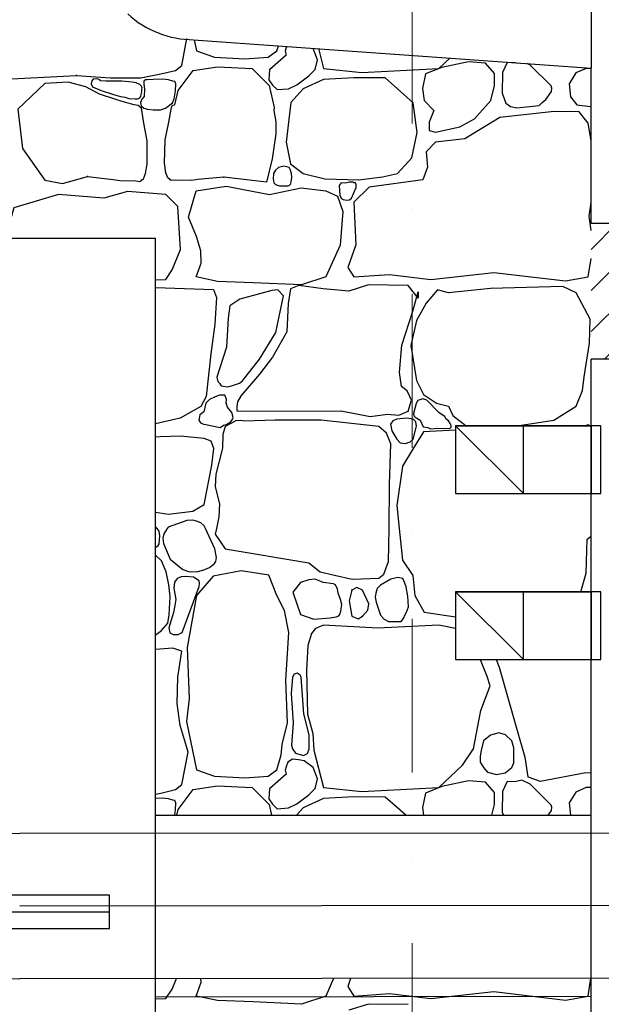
# Model space of a CAD drawing. Header units: millimetres. Extents: x 77315 to 1043159, y -108895 to -47794.
# Tile 13 of 87: x 94557 to 95758, y -102511 to -100477. Entities that reach past the tile are written whole.
import ezdxf

# ---------------------------------------------------------------- set-up
doc = ezdxf.new("R2010")
doc.units = ezdxf.units.MM
doc.header["$MEASUREMENT"] = 0
doc.linetypes.add('Dot & Dashed', pattern=[670.277762, 317.5, -176.388889, 0, -176.388874])
for name, color, linetype in [('_HATCH', 7, 'Continuous'), ('A-WIDOK', 7, 'Continuous'), ('HATCH', 7, 'Continuous'), ('Nowe_Interior - Lamp', 7, 'Continuous'), ('OSIE', 7, 'Continuous'), ('podciagi', 7, 'Continuous'), ('Structural - Bearing', 7, 'Continuous'), ('Structural - Grid', 7, 'Continuous')]:
    doc.layers.add(name, color=color, linetype=linetype)

# ---------------------------------------------------------------- blocks, each defined once
blk = doc.blocks.new('*X13')
at = {"layer": '_HATCH'}
for p, q in [((94871.8, -102479.6), (94880.4, -102458.2)), ((94921, -102494.1), (94931.3, -102465.6)), ((94931.3, -102465.6), (94931.2, -102458.1)), ((95205.3, -102457.9), (95188.9, -102494.1)), ((95240.2, -102457.8), (95234.3, -102474.7)), ((95731.3, -102494.1), (95737, -102457.4)), ((94858.7, -102499.4), (94871.8, -102479.6)), ((95234.3, -102474.7), (95247.1, -102494.1)), ((95247.1, -102494.1), (95321, -102488.7)), ((95321, -102488.7), (95406, -102499.4)), ((95406, -102499.4), (95536.5, -102484.6)), ((95536.5, -102484.6), (95684.2, -102502.3)), ((94837.3, -102499.9), (94858.7, -102499.4)), ((94965.1, -102503.5), (94921, -102494.1)), ((95039, -102506.4), (94965.1, -102503.5)), ((95138.9, -102510.6), (95039, -102506.4)), ((95188.9, -102494.1), (95138.9, -102510.6)), ((95277.6, -102510.6), (95236.4, -102523.4)), ((95359.4, -102511.8), (95277.6, -102510.6)), ((95684.2, -102502.3), (95731.3, -102494.1))]:
    blk.add_line(p, q, dxfattribs=at)
blk = doc.blocks.new('*X21')
at = {"layer": '_HATCH'}
for p, q in [((94844.8, -101533.3), (94840.3, -101528.1)), ((94846.3, -101543.3), (94844.8, -101533.3)), ((94861.6, -101528.1), (94854.3, -101539.1)), ((94960, -101570), (94940.2, -101528.1)), ((94963, -101528.1), (94960.6, -101540.1)), ((95319.6, -101562.6), (95320, -101528.1)), ((95340.7, -101528.1), (95347.4, -101593.3)), ((94845, -101559.6), (94846.3, -101543.3)), ((94854.3, -101539.1), (94852.3, -101548.2)), ((94852.3, -101548.2), (94853.9, -101559.3)), ((94960.6, -101540.1), (94980.8, -101569.8)), ((95727.2, -101620.2), (95728.8, -101550.4)), ((95728.8, -101550.4), (95737.3, -101544.2)), ((94837.3, -101567), (94837.6, -101566.9)), ((94837.6, -101566.9), (94843, -101563)), ((94843, -101563), (94845, -101559.6)), ((94853.9, -101559.3), (94867.7, -101591.3)), ((94962.9, -101588.2), (94960, -101570)), ((94980.8, -101569.8), (95154.2, -101599.3)), ((95318.8, -101596.2), (95319.6, -101562.6)), ((94837.4, -101583.5), (94837.3, -101583.4)), ((94849.3, -101594.8), (94837.4, -101583.5)), ((94859.1, -101617.5), (94849.3, -101594.8)), ((94867.7, -101591.3), (94882.4, -101604)), ((94959, -101600.3), (94961.8, -101596)), ((94961.8, -101596), (94962.9, -101588.2)), ((95308.8, -101622.4), (95318.8, -101596.2)), ((95347.4, -101593.3), (95368.9, -101625.1)), ((94882.4, -101604), (94894, -101613)), ((94894, -101613), (94905.3, -101617.2)), ((94912.3, -101617.7), (94924.4, -101616.8)), ((94924.4, -101616.8), (94937, -101613.7)), ((94937, -101613.7), (94948.9, -101608.5)), ((94948.9, -101608.5), (94959, -101600.3)), ((95014.3, -101615.6), (94956.5, -101626.4)), ((95071.2, -101624.7), (95014.3, -101615.6)), ((95154.2, -101599.3), (95177.1, -101617.5)), ((94864.7, -101644.3), (94859.1, -101617.5)), ((94881.7, -101631.6), (94876.5, -101638.8)), ((94890.5, -101628), (94881.7, -101631.6)), ((94898.4, -101627), (94890.5, -101628)), ((94916, -101628.9), (94898.4, -101627)), ((94905.3, -101617.2), (94912.3, -101617.7)), ((94927.3, -101636.3), (94916, -101628.9)), ((94956.5, -101626.4), (94922.2, -101666.8)), ((94927.8, -101641), (94927.3, -101636.3)), ((95088.2, -101666.8), (95071.2, -101624.7)), ((95154.1, -101633.9), (95136.5, -101640)), ((95167.4, -101633), (95154.1, -101633.9)), ((95170.3, -101634.3), (95167.4, -101633)), ((95183.5, -101640), (95170.3, -101634.3)), ((95177.1, -101617.5), (95206.8, -101624.4)), ((95206.8, -101624.4), (95243.5, -101632.7)), ((95243.5, -101632.7), (95298.7, -101630.9)), ((95298.7, -101630.9), (95308.8, -101622.4)), ((95323.2, -101632.9), (95302, -101645.3)), ((95337.8, -101629.6), (95323.2, -101632.9)), ((95348.1, -101631.1), (95337.8, -101629.6)), ((95352.3, -101641.2), (95348.1, -101631.1)), ((95368.9, -101625.1), (95373, -101666.8)), ((95716.3, -101658.9), (95727.2, -101620.2)), ((94867.8, -101669.6), (94864.7, -101644.3)), ((94876.5, -101638.8), (94875.4, -101651.5)), ((94875.4, -101651.5), (94879.2, -101674.9)), ((94892.5, -101743.2), (94927.1, -101648.1)), ((94927.1, -101648.1), (94927.8, -101641)), ((95136.5, -101640), (95121.2, -101659.4)), ((95205.1, -101642.5), (95183.5, -101640)), ((95209.1, -101644.5), (95205.1, -101642.5)), ((95213, -101653.6), (95209.1, -101644.5)), ((95214.5, -101661.4), (95213, -101653.6)), ((95243, -101655.7), (95237.6, -101677.5)), ((95253.1, -101650.3), (95243, -101655.7)), ((95264.8, -101655.7), (95253.1, -101650.3)), ((95278, -101683.7), (95264.8, -101655.7)), ((95295.2, -101652.4), (95292.6, -101661.4)), ((95302, -101645.3), (95295.2, -101652.4)), ((95355.3, -101648.9), (95352.3, -101641.2)), ((95358.8, -101667.8), (95355.3, -101648.9)), ((94865.2, -101706.5), (94867.8, -101669.6)), ((94879.2, -101674.9), (94877.3, -101687.3)), ((94922.2, -101666.8), (94902.8, -101774.1)), ((95103.4, -101697.8), (95088.2, -101666.8)), ((95121.2, -101659.4), (95136.5, -101705.6)), ((95219.7, -101674.9), (95214.5, -101661.4)), ((95222.3, -101685), (95219.7, -101674.9)), ((95237.6, -101677.5), (95243, -101709.3)), ((95292.6, -101661.4), (95291.3, -101670.2)), ((95291.3, -101670.2), (95292.9, -101680)), ((95359.8, -101689.9), (95358.8, -101667.8)), ((95373, -101666.8), (95392.4, -101700.7)), ((94877.3, -101687.3), (94874.7, -101701.6)), ((95112.9, -101743.2), (95103.4, -101697.8)), ((95220.1, -101699), (95222.3, -101685)), ((95264.8, -101709.3), (95276, -101696.9)), ((95276, -101696.9), (95278, -101683.7)), ((95292.9, -101680), (95302, -101707.3)), ((95356, -101700.9), (95359.8, -101689.9)), ((94862.6, -101723.9), (94865.2, -101706.5)), ((94874.7, -101701.6), (94864.5, -101733)), ((95136.5, -101705.6), (95164.5, -101715.1)), ((95164.5, -101715.1), (95198.4, -101713)), ((95198.4, -101713), (95210.3, -101710.9)), ((95210.3, -101710.9), (95216.1, -101708.7)), ((95216.1, -101708.7), (95217.8, -101705.6)), ((95217.8, -101705.6), (95220.1, -101699)), ((95243, -101709.3), (95256, -101714.8)), ((95256, -101714.8), (95264.8, -101709.3)), ((95302, -101707.3), (95309.7, -101715.6)), ((95309.7, -101715.6), (95318.4, -101720.3)), ((95344.5, -101720.1), (95347.3, -101716.8)), ((95347.3, -101716.8), (95350.3, -101712.8)), ((95350.3, -101712.8), (95352.3, -101707.3)), ((95352.3, -101707.3), (95356, -101700.9)), ((95392.4, -101700.7), (95457.3, -101710.7)), ((94849.3, -101739), (94862.6, -101723.9)), ((94864.5, -101733), (94866.8, -101743.6)), ((95167.8, -101734.9), (95159.2, -101744.8)), ((95184.3, -101727.5), (95167.8, -101734.9)), ((95296.6, -101733.7), (95184.3, -101727.5)), ((95422.4, -101727.5), (95296.6, -101733.7)), ((95318.4, -101720.3), (95330.8, -101720.4)), ((95330.8, -101720.4), (95344.5, -101720.1)), ((95456.8, -101734.9), (95422.4, -101727.5)), ((95457.3, -101735.3), (95456.8, -101734.9)), ((94837.3, -101747.2), (94838.3, -101746.8)), ((94838.3, -101746.8), (94849.3, -101739)), ((94866.8, -101743.6), (94873.9, -101747.4)), ((94873.9, -101747.4), (94884.2, -101746.9)), ((94884.2, -101746.9), (94892.5, -101743.2)), ((95106.7, -101841.8), (95112.9, -101743.2)), ((95159.2, -101744.8), (95152.1, -101769.6)), ((94873.3, -101775), (94837.3, -101778.1)), ((94891.5, -101781.8), (94873.3, -101775)), ((94902.8, -101774.1), (94906.9, -101879.4)), ((95152.1, -101769.6), (95149.3, -101821.6)), ((94883, -101835.3), (94891.5, -101781.8)), ((95508.4, -101799.7), (95507.9, -101798.9)), ((95522.8, -101833.6), (95508.4, -101799.7)), ((95541.1, -101798.9), (95547.4, -101814.6)), ((95547.4, -101814.6), (95583.1, -101940.9)), ((94882.1, -101889.5), (94883, -101835.3)), ((95120.4, -101835.3), (95117.3, -101868.8)), ((95123.5, -101829.4), (95120.4, -101835.3)), ((95130.1, -101827), (95123.5, -101829.4)), ((95136.4, -101831.2), (95130.1, -101827)), ((95138.1, -101835.3), (95136.4, -101831.2)), ((95143.4, -101910.9), (95138.1, -101835.3)), ((95149.3, -101821.6), (95151.3, -101912)), ((95528.6, -101853.4), (95522.8, -101833.6)), ((95110, -101929.3), (95106.7, -101841.8)), ((95509.6, -101904.2), (95528.6, -101853.4)), ((94906.9, -101879.4), (94901.2, -101926.9)), ((95117.3, -101868.8), (95121.9, -101929.7)), ((94888.5, -101934.8), (94882.1, -101889.5)), ((95154.7, -101954.4), (95143.4, -101910.9)), ((95151.3, -101912), (95162.5, -101951.6)), ((95493.9, -101983.4), (95509.6, -101904.2)), ((94895.5, -101960.1), (94888.5, -101934.8)), ((94901.2, -101926.9), (94922.2, -102026.8)), ((95098.9, -101974.3), (95110, -101929.3)), ((95121.9, -101929.7), (95118.3, -101975.7)), ((95583.1, -101940.9), (95600.4, -102000.3)), ((94904.4, -101990.1), (94895.5, -101960.1)), ((95154.5, -101983.4), (95154.7, -101954.4)), ((95162.5, -101951.6), (95164.5, -101985.9)), ((95529.4, -101955.1), (95514.8, -101967)), ((95546.4, -101950.2), (95529.4, -101955.1)), ((95560.2, -101954.4), (95546.4, -101950.2)), ((95573.5, -101967), (95560.2, -101954.4)), ((95096.8, -101995.8), (95098.9, -101974.3)), ((95118.3, -101975.7), (95120.4, -101983.4)), ((95514.8, -101967), (95510.1, -101986.5)), ((95577.3, -101981.3), (95573.5, -101967)), ((95577.8, -101997), (95577.3, -101981.3)), ((94891.5, -102057.3), (94904.4, -101990.1)), ((95088.2, -102026.8), (95096.8, -101995.8)), ((95120.4, -101983.4), (95126.5, -101992)), ((95126.5, -101992), (95143.1, -101997.1)), ((95143.1, -101997.1), (95151.6, -101992.7)), ((95151.6, -101992.7), (95154.5, -101983.4)), ((95164.5, -101985.9), (95184.3, -102063.1)), ((95471.6, -102016.9), (95493.9, -101983.4)), ((95508.2, -101998.6), (95508, -102011)), ((95510.1, -101986.5), (95508.2, -101998.6)), ((95577.9, -102012), (95577.8, -101997)), ((95600.4, -102000.3), (95606.2, -102041.2)), ((95107.3, -102020.2), (95105, -102027.2)), ((95110.3, -102011.2), (95107.3, -102020.2)), ((95120.4, -102004.6), (95110.3, -102011.2)), ((95132.7, -102006.1), (95120.4, -102004.6)), ((95144.4, -102008), (95132.7, -102006.1)), ((95162.8, -102021.8), (95144.4, -102008)), ((95171.7, -102045.1), (95162.8, -102021.8)), ((95422.4, -102063.1), (95471.6, -102016.9)), ((95508, -102011), (95514.8, -102022.2)), ((95514.8, -102022.2), (95523.5, -102031.6)), ((95559.8, -102032.8), (95573.5, -102022.2)), ((95573.5, -102022.2), (95577.9, -102012)), ((94922.2, -102026.8), (94959.4, -102039.6)), ((94959.4, -102039.6), (95022.1, -102043.3)), ((95022.1, -102043.3), (95070, -102039.6)), ((95070, -102039.6), (95088.2, -102026.8)), ((95107.3, -102035.5), (95072.7, -102066.2)), ((95105, -102027.2), (95107.3, -102035.5)), ((95523.5, -102031.6), (95542.1, -102036.2)), ((95542.1, -102036.2), (95559.8, -102032.8)), ((95606.2, -102041.2), (95632.2, -102049.9)), ((95632.2, -102049.9), (95726.3, -102032.5)), ((95726.3, -102032.5), (95737.3, -102032.9)), ((94878.8, -102067.3), (94891.5, -102057.3)), ((94915.2, -102067.6), (94965.1, -102059.8)), ((94965.1, -102059.8), (95037, -102063.1)), ((95037, -102063.1), (95071.9, -102098.1)), ((95167, -102065.3), (95171.7, -102045.1)), ((95184.3, -102063.1), (95263.2, -102071.3)), ((95263.2, -102071.3), (95422.4, -102063.1)), ((95429.1, -102061), (95394.9, -102074.7)), ((95484, -102049.5), (95429.1, -102061)), ((95519.1, -102052.4), (95484, -102049.5)), ((95537.7, -102073.8), (95519.1, -102052.4)), ((95563.7, -102051.1), (95554.4, -102071.8)), ((95579.9, -102051.7), (95563.7, -102051.1)), ((95594.3, -102048), (95579.9, -102051.7)), ((95611.6, -102056.5), (95594.3, -102048)), ((95654.5, -102099.4), (95611.6, -102056.5)), ((95727.2, -102063.5), (95705.7, -102072.6)), ((95737.3, -102063.1), (95727.2, -102063.5)), ((94837.3, -102076.8), (94848.5, -102074.6)), ((94848.5, -102074.6), (94878.8, -102067.3)), ((94883.7, -102108.8), (94915.2, -102067.6)), ((95072.7, -102066.2), (95071.7, -102086.5)), ((95129.3, -102097.1), (95153.7, -102078.3)), ((95153.7, -102078.3), (95167, -102065.3)), ((95247.1, -102082.5), (95184.3, -102085.8)), ((95311.5, -102082.9), (95247.1, -102082.5)), ((95337.1, -102105.2), (95311.5, -102082.9)), ((95394.9, -102074.7), (95388.6, -102104.5)), ((95537.3, -102098.6), (95537.7, -102073.8)), ((95554.4, -102071.8), (95553.8, -102114.3)), ((95705.7, -102072.6), (95691.9, -102094.9)), ((94852, -102085.2), (94837.3, -102085.9)), ((94864.2, -102086.4), (94852, -102085.2)), ((94873.3, -102089.7), (94864.2, -102086.4)), ((94877.3, -102090.2), (94873.3, -102089.7)), ((94879.3, -102094.7), (94877.3, -102090.2)), ((94878.7, -102109.7), (94879.3, -102094.7)), ((95071.7, -102086.5), (95078.8, -102097.5)), ((95071.9, -102098.1), (95077.2, -102120.6)), ((95078.8, -102097.5), (95088.8, -102107)), ((95111.7, -102105.2), (95129.3, -102097.1)), ((95184.3, -102085.8), (95142.2, -102105.2)), ((95388.6, -102104.5), (95390.8, -102120.6)), ((95532.1, -102120.6), (95537.3, -102098.6)), ((95656.1, -102103.8), (95654.5, -102099.4)), ((95655.1, -102110.8), (95656.1, -102103.8)), ((95691.9, -102094.9), (95694.4, -102120.6)), ((94876.9, -102120.6), (94878.7, -102109.7)), ((94881.2, -102120.6), (94883.7, -102108.8)), ((95088.8, -102107), (95111.7, -102105.2)), ((95142.2, -102105.2), (95128.6, -102120.6)), ((95354.2, -102120.6), (95337.1, -102105.2)), ((95553.8, -102114.3), (95556.1, -102120.6)), ((95648.2, -102120.6), (95650.3, -102117.8)), ((95650.3, -102117.8), (95655.1, -102110.8))]:
    blk.add_line(p, q, dxfattribs=at)
for p in [(95243, -101655.7), (95264.8, -101709.3)]:
    blk.add_point(p, dxfattribs=at)
blk = doc.blocks.new('*X23')
at = {"layer": '_HATCH'}
for p, q in [((94482.4, -100261.9), (94496.1, -100273.6)), ((94483, -100269.4), (94482.4, -100269.3)), ((94498, -100366.5), (94483, -100269.4)), ((94496.1, -100273.6), (94518.8, -100278.3)), ((94541.8, -100299.2), (94522.4, -100382.1)), ((94547.6, -100298.8), (94541.8, -100299.2)), ((94490.1, -100569.2), (94498, -100366.5)), ((94522.4, -100382.1), (94515.9, -100517.7)), ((94515.9, -100517.7), (94525.9, -100599.4)), ((94891.5, -100571.7), (94902.2, -100515.5)), ((94917.4, -100518.2), (94922.2, -100541.1)), ((95088.2, -100541.1), (95091.1, -100530.6)), ((95107.3, -100534.5), (95105, -100541.6)), ((95108.2, -100531.9), (95107.3, -100534.5)), ((95162.8, -100536.2), (95162.2, -100535.7)), ((95171.7, -100559.5), (95162.8, -100536.2)), ((95173.9, -100536.6), (95184.3, -100577.4)), ((94922.2, -100541.1), (94959.4, -100553.9)), ((94959.4, -100553.9), (95022.1, -100557.6)), ((95022.1, -100557.6), (95070, -100553.9)), ((95070, -100553.9), (95088.2, -100541.1)), ((95107.3, -100549.8), (95072.7, -100580.5)), ((95105, -100541.6), (95107.3, -100549.8)), ((95422.4, -100577.4), (95445.2, -100556)), ((94482.4, -100568.8), (94490.1, -100569.2)), ((94482.4, -100578.6), (94504.1, -100569.6)), ((94482.4, -100578.6), (94482.4, -100578.6)), ((94504.1, -100569.6), (94528.2, -100581.6)), ((94878.8, -100581.7), (94891.5, -100571.7)), ((94915.2, -100582), (94965.1, -100574.1)), ((94965.1, -100574.1), (95037, -100577.4)), ((95037, -100577.4), (95071.9, -100612.5)), ((95167, -100579.6), (95171.7, -100559.5)), ((95184.3, -100577.4), (95263.2, -100585.7)), ((95263.2, -100585.7), (95422.4, -100577.4)), ((95429.1, -100575.4), (95394.9, -100589)), ((95484, -100563.8), (95429.1, -100575.4)), ((95519.1, -100566.7), (95484, -100563.8)), ((95537.7, -100588.2), (95519.1, -100566.7)), ((95563.7, -100565.4), (95554.4, -100586.1)), ((95579.9, -100566), (95563.7, -100565.4)), ((95580.9, -100565.8), (95579.9, -100566)), ((95611.6, -100570.8), (95604.8, -100567.5)), ((95654.5, -100613.8), (95611.6, -100570.8)), ((95727.2, -100577.8), (95705.7, -100586.9)), ((95737.3, -100577.4), (95727.2, -100577.8)), ((94525.9, -100599.4), (94673.7, -100592)), ((94528.2, -100581.6), (94536, -100606.3)), ((94673.7, -100592), (94744, -100597.2)), ((94708.3, -100599.5), (94705.4, -100602.8)), ((94714.3, -100598.9), (94708.3, -100599.5)), ((94718.6, -100599.8), (94714.3, -100598.9)), ((94744, -100597.2), (94806.8, -100597.2)), ((94806.8, -100597.2), (94848.5, -100588.9)), ((94852, -100599.6), (94833.4, -100600.5)), ((94848.5, -100588.9), (94878.8, -100581.7)), ((94864.2, -100600.8), (94852, -100599.6)), ((94883.7, -100623.1), (94915.2, -100582)), ((95072.7, -100580.5), (95071.7, -100600.9)), ((95129.3, -100611.4), (95153.7, -100592.6)), ((95153.7, -100592.6), (95167, -100579.6)), ((95247.1, -100596.8), (95184.3, -100600.1)), ((95311.5, -100597.2), (95247.1, -100596.8)), ((95337.1, -100619.5), (95311.5, -100597.2)), ((95394.9, -100589), (95388.6, -100618.9)), ((95537.3, -100612.9), (95537.7, -100588.2)), ((95554.4, -100586.1), (95553.8, -100628.6)), ((95705.7, -100586.9), (95691.9, -100609.3)), ((94517.3, -100618.9), (94482.4, -100623.1)), ((94536, -100606.3), (94517.3, -100618.9)), ((94608.2, -100608.6), (94552.7, -100661.4)), ((94656.8, -100605.9), (94608.2, -100608.6)), ((94693.1, -100615.7), (94656.8, -100605.9)), ((94721.7, -100630.4), (94693.1, -100615.7)), ((94705.4, -100602.8), (94704.3, -100609.4)), ((94704.3, -100609.4), (94707.1, -100615.7)), ((94707.1, -100615.7), (94725.1, -100623.2)), ((94721.9, -100601.3), (94718.6, -100599.8)), ((94723.6, -100603.2), (94721.9, -100601.3)), ((94734.4, -100604.1), (94723.6, -100603.2)), ((94767.6, -100604), (94734.4, -100604.1)), ((94788.8, -100606), (94767.6, -100604)), ((94797.2, -100607.3), (94788.8, -100606)), ((94804.9, -100611), (94797.2, -100607.3)), ((94807.9, -100613.7), (94804.9, -100611)), ((94809.8, -100617.4), (94807.9, -100613.7)), ((94809.3, -100621.7), (94809.8, -100617.4)), ((94813.3, -100604), (94812.9, -100610.3)), ((94812.9, -100610.3), (94814.8, -100620.4)), ((94816.4, -100601), (94813.3, -100604)), ((94820.1, -100601.4), (94816.4, -100601)), ((94833.4, -100600.5), (94820.1, -100601.4)), ((94873.3, -100604), (94864.2, -100600.8)), ((94877.3, -100604.5), (94873.3, -100604)), ((94879.3, -100609), (94877.3, -100604.5)), ((94878.7, -100624), (94879.3, -100609)), ((95071.7, -100600.9), (95078.8, -100611.9)), ((95071.9, -100612.5), (95082.6, -100658.1)), ((95078.8, -100611.9), (95088.8, -100621.3)), ((95088.8, -100621.3), (95111.7, -100619.5)), ((95111.7, -100619.5), (95129.3, -100611.4)), ((95142.2, -100619.5), (95117.1, -100648)), ((95184.3, -100600.1), (95142.2, -100619.5)), ((95369.3, -100648.4), (95337.1, -100619.5)), ((95388.6, -100618.9), (95392, -100643.9)), ((95530.1, -100643.6), (95537.3, -100612.9)), ((95656.1, -100618.1), (95654.5, -100613.8)), ((95655.1, -100625.2), (95656.1, -100618.1)), ((95691.9, -100609.3), (95694.6, -100636.1)), ((94533.4, -100637.9), (94482.4, -100629.4)), ((94524, -100853.9), (94533.4, -100637.9)), ((94755, -100641.8), (94721.7, -100630.4)), ((94725.1, -100623.2), (94750.1, -100631.3)), ((94750.1, -100631.3), (94765.2, -100635.4)), ((94765.2, -100635.4), (94774.7, -100637)), ((94774.7, -100637), (94782.4, -100639.5)), ((94782.4, -100639.5), (94794.9, -100640.6)), ((94794.9, -100640.6), (94800.6, -100640.2)), ((94800.6, -100640.2), (94804.9, -100638.1)), ((94804.9, -100638.1), (94807, -100635.4)), ((94807, -100635.4), (94807.8, -100631.7)), ((94807.8, -100631.7), (94808.9, -100626)), ((94808.9, -100626), (94809.3, -100621.7)), ((94813.8, -100635.3), (94809, -100641)), ((94814.8, -100620.4), (94813.8, -100635.3)), ((94876, -100640.6), (94878.7, -100624)), ((94877.4, -100652.9), (94883.7, -100623.1)), ((95553.8, -100628.6), (95561.3, -100649.5)), ((95643.4, -100641.4), (95650.3, -100632.1)), ((95650.3, -100632.1), (95655.1, -100625.2)), ((95694.6, -100636.1), (95707.8, -100653)), ((94773.3, -100647.4), (94755, -100641.8)), ((94793.1, -100652.7), (94773.3, -100647.4)), ((94801.6, -100654.3), (94793.1, -100652.7)), ((94808.2, -100659.7), (94801.6, -100654.3)), ((94809, -100641), (94806.3, -100647.7)), ((94806.3, -100647.7), (94807.7, -100654.8)), ((94807.7, -100654.8), (94813.3, -100659.7)), ((94813.3, -100690.4), (94808.2, -100659.7)), ((94813.3, -100659.7), (94820.7, -100661.9)), ((94847.8, -100662.8), (94858, -100659.7)), ((94858, -100659.7), (94872, -100648.9)), ((94864.6, -100688.7), (94870.6, -100658.1)), ((94870.6, -100658.1), (94872.4, -100653.4)), ((94872, -100648.9), (94876, -100640.6)), ((94872.4, -100653.4), (94877.4, -100652.9)), ((95082.6, -100658.1), (95081.8, -100664.4)), ((95117.1, -100648), (95107.1, -100730.2)), ((95377.9, -100709.9), (95369.3, -100648.4)), ((95392, -100643.9), (95412.6, -100664.1)), ((95496, -100681.5), (95530.1, -100643.6)), ((95561.3, -100649.5), (95570.9, -100656.4)), ((95570.9, -100656.4), (95583.9, -100658.8)), ((95583.9, -100658.8), (95630.2, -100654.3)), ((95630.2, -100654.3), (95636.5, -100647.3)), ((95636.4, -100647.6), (95643.4, -100641.4)), ((95707.8, -100653), (95736.2, -100655.9)), ((95736.2, -100655.9), (95737.3, -100655.5)), ((94552.7, -100661.4), (94562.5, -100743.2)), ((94820.7, -100661.9), (94832.4, -100663.1)), ((94832.4, -100663.1), (94847.8, -100662.8)), ((95081.8, -100664.4), (95085.8, -100687.9)), ((95412.6, -100664.1), (95402.3, -100688.5)), ((95548.4, -100679), (95476.2, -100722.7)), ((95660.7, -100666.6), (95548.4, -100679)), ((95712.3, -100667.4), (95660.7, -100666.6)), ((95731.3, -100690.4), (95712.3, -100667.4)), ((94820, -100727.2), (94813.3, -100690.4)), ((94857, -100725.3), (94864.6, -100688.7)), ((95085.8, -100687.9), (95086.1, -100712.6)), ((95402.3, -100688.5), (95402.7, -100705.8)), ((95415.9, -100709.5), (95466.3, -100698.4)), ((95466.3, -100698.4), (95496, -100681.5)), ((95737.3, -100726.8), (95731.3, -100690.4)), ((95086.1, -100712.6), (95078.5, -100764.2)), ((95366.8, -100762.4), (95377.9, -100709.9)), ((95402.7, -100705.8), (95415.9, -100709.5)), ((94820, -100775.3), (94820, -100727.2)), ((94855.7, -100773.4), (94857, -100725.3)), ((95107.1, -100730.2), (95115.8, -100774.3)), ((95415.9, -100729.8), (95396.5, -100749.6)), ((95476.2, -100722.7), (95415.9, -100729.8)), ((94562.5, -100743.2), (94608.2, -100808.6)), ((95396.5, -100749.6), (95399.4, -100781.8)), ((94816.5, -100794.8), (94820, -100775.3)), ((94858.6, -100792.9), (94855.7, -100773.4)), ((95078.5, -100764.2), (95066.5, -100812.4)), ((95091.4, -100782), (95084.9, -100788)), ((95102.5, -100779.5), (95091.4, -100782)), ((95113.6, -100782.1), (95102.5, -100779.5)), ((95115.8, -100788), (95113.6, -100782.1)), ((95115.8, -100774.3), (95142.2, -100794.6)), ((95337.1, -100794.6), (95366.8, -100762.4)), ((95399.4, -100781.8), (95389.9, -100807.8)), ((94645.2, -100815.6), (94696.7, -100800.9)), ((94696.7, -100800.9), (94749.9, -100806.8)), ((94812.4, -100805.3), (94816.5, -100794.8)), ((94862.4, -100803.5), (94858.6, -100792.9)), ((94978.2, -100802.3), (94924.8, -100806.8)), ((95066.5, -100812.4), (94978.2, -100802.3)), ((95081, -100794.8), (95080.2, -100805.4)), ((95084.9, -100788), (95081, -100794.8)), ((95118.4, -100794.3), (95115.8, -100788)), ((95118.7, -100803.2), (95118.4, -100794.3)), ((95142.2, -100794.6), (95187.2, -100805.3)), ((95257, -100807.4), (95306.1, -100801.6)), ((95306.1, -100801.6), (95337.1, -100794.6)), ((94608.2, -100808.6), (94645.2, -100815.6)), ((94749.9, -100806.8), (94763.2, -100809.2)), ((94763.2, -100809.2), (94796.3, -100809.8)), ((94796.3, -100809.8), (94804.9, -100810.8)), ((94804.9, -100810.8), (94808.2, -100808.6)), ((94808.2, -100808.6), (94812.4, -100805.3)), ((94866.5, -100807), (94862.4, -100803.5)), ((94869.8, -100809.2), (94866.5, -100807)), ((94878.4, -100808.5), (94869.8, -100809.2)), ((94911.5, -100808.8), (94878.4, -100808.5)), ((94924.8, -100806.8), (94911.5, -100808.8)), ((94921, -100830.5), (94983.3, -100820.6)), ((94983.3, -100820.6), (95072.5, -100837.9)), ((95080.2, -100805.4), (95081.7, -100813.6)), ((95081.7, -100813.6), (95084.9, -100817.3)), ((95084.9, -100817.3), (95093.7, -100820.3)), ((95093.7, -100820.3), (95104.2, -100820.4)), ((95104.2, -100820.4), (95111, -100819.8)), ((95111, -100819.8), (95115.8, -100817.3)), ((95115.8, -100817.3), (95117.4, -100811.7)), ((95117.4, -100811.7), (95118.7, -100803.2)), ((95187.2, -100805.3), (95257, -100807.4)), ((95220.8, -100813.6), (95216.9, -100819.3)), ((95216.9, -100819.3), (95217.4, -100830.4)), ((95229.7, -100814.3), (95220.8, -100813.6)), ((95238.1, -100812.5), (95229.7, -100814.3)), ((95245, -100812.7), (95238.1, -100812.5)), ((95247.1, -100813.6), (95245, -100812.7)), ((95250.5, -100814.1), (95247.1, -100813.6)), ((95278.5, -100823), (95247.1, -100853.6)), ((95251.5, -100818.1), (95250.5, -100814.1)), ((95251.7, -100823.8), (95251.5, -100818.1)), ((95389.9, -100807.8), (95278.5, -100823)), ((94636.9, -100837.9), (94544.4, -100865.6)), ((94730.3, -100845.8), (94636.9, -100837.9)), ((94779.4, -100832.1), (94730.3, -100845.8)), ((94858.7, -100837.9), (94779.4, -100832.1)), ((94883.4, -100862.7), (94858.7, -100837.9)), ((94905.7, -100885), (94921, -100830.5)), ((95072.5, -100837.9), (95138.1, -100824.3)), ((95138.1, -100824.3), (95188.9, -100830.5)), ((95188.9, -100830.5), (95213.2, -100841.6)), ((95213.2, -100841.6), (95224, -100873.4)), ((95217.4, -100830.4), (95218.2, -100839.2)), ((95218.2, -100839.2), (95220.8, -100845.3)), ((95242, -100845.3), (95251.7, -100823.8)), ((94518.2, -100928.1), (94524, -100853.9)), ((94888.8, -100951.4), (94883.4, -100862.7)), ((95220.8, -100845.3), (95225.2, -100848.5)), ((95225.2, -100848.5), (95232.1, -100849.9)), ((95232.1, -100849.9), (95238.3, -100849)), ((95238.3, -100849), (95242, -100845.3)), ((95247.1, -100853.6), (95250.8, -100941.9)), ((95732.9, -100882.9), (95737.3, -100854.8)), ((94544.4, -100865.6), (94531.9, -100909.7)), ((95224, -100873.4), (95218.6, -100942.8)), ((95737.3, -100912.3), (95732.9, -100882.9)), ((94922.2, -100925), (94905.7, -100885)), ((94531.9, -100909.7), (94531.7, -100928.1)), ((94930.9, -100954.3), (94922.2, -100925)), ((95218.6, -100942.8), (95188.9, -101008.4)), ((95250.8, -100941.9), (95234.3, -100989)), ((94871.8, -100993.9), (94888.8, -100951.4)), ((94931.3, -100979.9), (94930.9, -100954.3)), ((94921, -101008.4), (94931.3, -100979.9)), ((95731.3, -101008.4), (95737.3, -100970)), ((94858.7, -101013.8), (94871.8, -100993.9)), ((95234.3, -100989), (95247.1, -101008.4)), ((95247.1, -101008.4), (95321, -101003)), ((95321, -101003), (95406, -101013.8)), ((95406, -101013.8), (95536.5, -100998.9)), ((95536.5, -100998.9), (95684.2, -101016.7)), ((94837.3, -101014.2), (94858.7, -101013.8)), ((94965.1, -101017.9), (94921, -101008.4)), ((95039, -101020.8), (94965.1, -101017.9)), ((95138.9, -101024.9), (95039, -101020.8)), ((95133.2, -101026.1), (95115.8, -101032.7)), ((95183.5, -101032.7), (95133.2, -101026.1)), ((95188.9, -101008.4), (95138.9, -101024.9)), ((95277.6, -101024.9), (95236.4, -101037.7)), ((95359.4, -101026.1), (95277.6, -101024.9)), ((95379.6, -101052.2), (95359.4, -101026.1)), ((95684.2, -101016.7), (95731.3, -101008.4)), ((94837.3, -101030.4), (94956.8, -101034)), ((94956.8, -101034), (94963.4, -101050.5)), ((95077.8, -101036.5), (95011.7, -101054.3)), ((95090.2, -101034.8), (95077.8, -101036.5)), ((95101.9, -101047.2), (95090.2, -101034.8)), ((95115.8, -101032.7), (95111.3, -101062.9)), ((95236.4, -101037.7), (95183.5, -101032.7)), ((95368.9, -101079), (95380, -101038.9)), ((95380, -101038.9), (95379.6, -101052.2)), ((95420, -101035.2), (95396.1, -101062.5)), ((95442.3, -101041.4), (95420, -101035.2)), ((95529.4, -101031.9), (95442.3, -101041.4)), ((95678.9, -101028.2), (95529.4, -101031.9)), ((95706.5, -101041.4), (95678.9, -101028.2)), ((95735, -101095.9), (95706.5, -101041.4)), ((94963.4, -101050.5), (94959.7, -101106.2)), ((95011.7, -101054.3), (94991.1, -101068.3)), ((95085.7, -101123.2), (95101.9, -101047.2)), ((95111.3, -101062.9), (95108.8, -101121.5)), ((95396.1, -101062.5), (95376.3, -101098.4)), ((94991.1, -101068.3), (94987, -101093.4)), ((95346.2, -101149.2), (95368.9, -101079)), ((94959.7, -101106.2), (94951.4, -101167.3)), ((94987, -101093.4), (94983.7, -101153.3)), ((95376.3, -101098.4), (95365.1, -101150)), ((95733.8, -101145.4), (95735, -101095.9)), ((95052.2, -101178.1), (95085.7, -101123.2)), ((95108.8, -101121.5), (95078.7, -101174.3)), ((95723, -101214.4), (95733.8, -101145.4)), ((94951.4, -101167.3), (94942, -101255.7)), ((94983.7, -101153.3), (94963.7, -101215.6)), ((95341.2, -101205.7), (95346.2, -101149.2)), ((95365.1, -101150), (95376.7, -101222.2)), ((95017.2, -101223), (95052.2, -101178.1)), ((95078.7, -101174.3), (95052.2, -101209)), ((95052.2, -101209), (95013.9, -101253.6)), ((95345.7, -101234.6), (95341.2, -101205.7)), ((94963.7, -101215.6), (94965.9, -101224.5)), ((94965.9, -101224.5), (94969.3, -101228)), ((94969.3, -101228), (94973, -101233)), ((94994.5, -101233.4), (95010.7, -101227.7)), ((95010.7, -101227.7), (95017.2, -101223)), ((95376.7, -101222.2), (95390.7, -101251.1)), ((95719.7, -101243.3), (95723, -101214.4)), ((94973, -101233), (94977.7, -101233.9)), ((94977.7, -101233.9), (94986.9, -101235.6)), ((94986.9, -101235.6), (94994.5, -101233.4)), ((95357.3, -101243.7), (95345.7, -101234.6)), ((95366, -101262.7), (95357.3, -101243.7)), ((95706.5, -101275.5), (95719.7, -101243.3)), ((94942, -101255.7), (94930.8, -101276.3)), ((94941.1, -101268.9), (94937, -101286.9)), ((94948.9, -101261.6), (94941.1, -101268.9)), ((94960.7, -101256.3), (94948.9, -101261.6)), ((94969.4, -101252.6), (94960.7, -101256.3)), ((94980.4, -101252.8), (94969.4, -101252.6)), ((94983.9, -101260.9), (94980.4, -101252.8)), ((94983.3, -101268.9), (94983.9, -101260.9)), ((94986.2, -101277.1), (94983.3, -101268.9)), ((95006.4, -101266.1), (95005.5, -101276.6)), ((95013.9, -101253.6), (95006.4, -101266.1)), ((95359.4, -101285.4), (95366, -101262.7)), ((95375.6, -101269.7), (95370.4, -101290.3)), ((95379.3, -101263.5), (95375.6, -101269.7)), ((95389.4, -101260), (95379.3, -101263.5)), ((95398.1, -101262.6), (95389.4, -101260)), ((95390.7, -101251.1), (95417.6, -101268.9)), ((95422.4, -101288.2), (95398.1, -101262.6)), ((95417.6, -101268.9), (95442.3, -101275.5)), ((94930.8, -101276.3), (94888.3, -101299.8)), ((94937, -101286.9), (94929.1, -101293.3)), ((94994.9, -101288.7), (94986.2, -101277.1)), ((94997.4, -101299), (94994.9, -101288.7)), ((95005.5, -101276.6), (95005.4, -101284.7)), ((95005.4, -101284.7), (95009.7, -101285.4)), ((95009.7, -101285.4), (95221.1, -101285)), ((95221.1, -101285), (95280.9, -101296.5)), ((95340, -101294.1), (95359.4, -101285.4)), ((95370.4, -101290.3), (95370.7, -101295.4)), ((95427.5, -101292), (95422.4, -101288.2)), ((95442.3, -101275.5), (95451.8, -101294.9)), ((95660.3, -101304), (95706.5, -101275.5)), ((94888.3, -101299.8), (94837.3, -101311.7)), ((94929.1, -101293.3), (94926.8, -101304.4)), ((94926.8, -101304.4), (94930, -101309.6)), ((94930, -101309.6), (94932.2, -101310.4)), ((94932.2, -101310.4), (94936.7, -101312.6)), ((95003.5, -101305.7), (94980.8, -101317.2)), ((94983.3, -101313), (94992.5, -101308.1)), ((94992.5, -101308.1), (94995.4, -101303.8)), ((94995.4, -101303.8), (94997.4, -101299)), ((95015, -101305.1), (95003.5, -101305.7)), ((95020.5, -101306), (95015, -101305.1)), ((95084.4, -101304.4), (95020.5, -101306)), ((95179.8, -101304), (95084.4, -101304.4)), ((95298.7, -101317.2), (95179.8, -101304)), ((95280.9, -101296.5), (95316.4, -101291.6)), ((95316.4, -101291.6), (95340, -101294.1)), ((95327.3, -101305.7), (95322.7, -101312.3)), ((95335.8, -101302.3), (95327.3, -101305.7)), ((95356.8, -101300.1), (95335.8, -101302.3)), ((95369.3, -101302.3), (95356.8, -101300.1)), ((95375.3, -101307.9), (95369.3, -101302.3)), ((95370.7, -101295.4), (95373.9, -101298.2)), ((95373.9, -101298.2), (95384, -101304.4)), ((95376.8, -101317), (95375.3, -101307.9)), ((95384, -101304.4), (95390.5, -101317.7)), ((95434.7, -101296.6), (95427.5, -101292)), ((95437.2, -101301.2), (95434.7, -101296.6)), ((95442.4, -101305.6), (95437.2, -101301.2)), ((95446.1, -101310.9), (95442.4, -101305.6)), ((95448.2, -101315.3), (95446.1, -101310.9)), ((95451.8, -101294.9), (95479.1, -101316)), ((95583.5, -101316), (95660.3, -101304)), ((94936.7, -101312.6), (94941.1, -101313)), ((94941.1, -101313), (94970.8, -101319.6)), ((94970.8, -101319.6), (94977.4, -101314.8)), ((94980.8, -101317.2), (94976.1, -101333.7)), ((94977.4, -101314.8), (94983.3, -101313)), ((95314.6, -101331.2), (95298.7, -101317.2)), ((95323.1, -101352.9), (95314.6, -101331.2)), ((95322.7, -101312.3), (95325.6, -101326.5)), ((95325.6, -101326.5), (95335.8, -101343.6)), ((95369.3, -101343.6), (95376.8, -101317)), ((95390.7, -101328.7), (95369.3, -101363)), ((95390.5, -101317.7), (95399.8, -101319.7)), ((95457.3, -101325.1), (95390.7, -101328.7)), ((95399.8, -101319.7), (95405.4, -101321.9)), ((95405.4, -101321.9), (95413.6, -101321.4)), ((95413.6, -101321.4), (95445.9, -101320.5)), ((95445.9, -101320.5), (95448.3, -101318.6)), ((95448.3, -101318.6), (95448.2, -101315.3)), ((95730.3, -101313.6), (95725.7, -101316)), ((95736, -101316), (95730.3, -101313.6)), ((94846.8, -101339), (94837.3, -101339.7)), ((94889, -101337.6), (94846.8, -101339)), ((94937.7, -101342), (94889, -101337.6)), ((94952.2, -101347.4), (94937.7, -101342)), ((94957.4, -101362.8), (94952.2, -101347.4)), ((94976.1, -101333.7), (94975.6, -101362.3)), ((95335.8, -101343.6), (95342.6, -101351.3)), ((95342.6, -101351.3), (95353.4, -101352.4)), ((95353.4, -101352.4), (95363.5, -101349.2)), ((95363.5, -101349.2), (95369.3, -101343.6)), ((94953.4, -101397.1), (94957.4, -101362.8)), ((94975.6, -101362.3), (94961.9, -101415.8)), ((95320.9, -101437), (95323.1, -101352.9)), ((95369.3, -101363), (95347.8, -101399.3)), ((94937.7, -101478.7), (94953.4, -101397.1)), ((95347.8, -101399.3), (95335.8, -101480.6)), ((94961.9, -101415.8), (94960.2, -101441.9)), ((94960.2, -101441.9), (94969.3, -101476.9)), ((95320, -101528.1), (95320.9, -101437)), ((94837.3, -101494.1), (94864.1, -101498.4)), ((94864.1, -101498.4), (94914.3, -101492.4)), ((94914.3, -101492.4), (94937.7, -101478.7)), ((94969.3, -101476.9), (94967.9, -101504.2)), ((95335.8, -101480.6), (95340.7, -101528.1)), ((94901.6, -101511.6), (94863.2, -101525.6)), ((94914.2, -101511.1), (94901.6, -101511.6)), ((94922.2, -101513), (94914.2, -101511.1)), ((94930.6, -101516.7), (94922.2, -101513)), ((94967.9, -101504.2), (94963, -101528.1)), ((94840.2, -101528), (94837.3, -101523.9)), ((94840.3, -101528.1), (94840.2, -101528)), ((94863.2, -101525.6), (94861.6, -101528.1)), ((94937.5, -101522.3), (94930.6, -101516.7)), ((94940.2, -101528.1), (94937.5, -101522.3))]:
    blk.add_line(p, q, dxfattribs=at)
for p in [(94673.7, -100592), (94696.7, -100800.9), (94978.2, -100802.3), (94808.2, -100808.6), (94808.2, -100808.6), (94866.5, -100807), (94866.5, -100807), (94983.3, -101268.9), (95359.4, -101285.4)]:
    blk.add_point(p, dxfattribs=at)

msp = doc.modelspace()

# ---------------------------------------------------------------- hatches: boundary and pattern name
at = {"layer": 'HATCH'}
h = msp.add_hatch(dxfattribs=at)
h.set_pattern_fill('Common_Brick_0002', color=256, style=0, pattern_type=2)
h.set_pattern_definition([(45, (0, 0), (-42.426407, 42.426407), [])])
h.paths.add_polyline_path([(95737.3, -100898.2), (95737.3, -101178.2), (99247.3, -101178.2), (99246.4, -100898.2)])

# ---------------------------------------------------------------- linework, layer by layer
at = {"layer": 'A-WIDOK'}
for p, q in [((96667.3, -102156.6), (94556.6, -102158.4)), ((96667.3, -102456.6), (94556.6, -102458.4))]:
    msp.add_line(p, q, dxfattribs=at)
for radius in [800, 500]:
    msp.add_arc((94556.6, -101658.4), radius, 180, 270, dxfattribs=at)
at = {"layer": 'Nowe_Interior - Lamp'}
msp.add_lwpolyline([(94741.9, -102285.7), (93567.9, -102285.7), (93567.9, -102354.7), (94741.9, -102354.7)], close=True, dxfattribs=at)
msp.add_lwpolyline([(93567.9, -102320.2), (94741.9, -102320.2)], dxfattribs=at)
at = {"layer": 'OSIE'}
msp.add_line((96736.8, -102306.6), (94556.6, -102308.4), dxfattribs=at)
at = {"layer": 'podciagi'}
msp.add_line((95737.3, -99623.9), (95737.3, -100577), dxfattribs=at)
at = {"layer": 'Structural - Bearing'}
for p, q in [((94915.9, -100518.1), (95737.3, -100577)), ((95737.3, -100898.2), (95737.3, -100577)), ((99250.4, -100898.2), (95737.3, -100898.2)), ((94052.8, -100928.1), (94837.3, -100928.1)), ((94637.3, -100928.1), (94837.3, -100928.1)), ((94837.3, -104600.2), (94837.3, -100928.1)), ((95737.3, -104448.2), (95737.3, -101178.2)), ((99247.3, -101178.2), (95737.3, -101178.2)), ((95597.3, -101456), (95457.3, -101316)), ((95737.3, -101316), (95457.3, -101316)), ((95457.3, -101316), (95457.3, -101456)), ((95457.3, -101316), (95737.3, -101316)), ((95597.3, -101456), (95597.3, -101316)), ((95457.3, -101456), (95737.3, -101456)), ((95737.3, -101658.9), (95457.3, -101658.9)), ((95457.3, -101658.9), (95457.3, -101798.9)), ((95457.3, -101658.9), (95737.3, -101658.9)), ((95597.3, -101798.9), (95457.3, -101658.9)), ((95597.3, -101798.9), (95597.3, -101658.9)), ((95457.3, -101798.9), (95737.3, -101798.9)), ((94837.3, -102120.6), (95737.3, -102120.6)), ((94837.6, -102495.8), (95737.6, -102494.3))]:
    msp.add_line(p, q, dxfattribs=at)
for points in [[(95757.3, -101316), (95737.3, -101316), (95737.3, -101456), (95757.3, -101456)], [(95757.3, -101658.9), (95737.3, -101658.9), (95737.3, -101798.9), (95757.3, -101798.9)]]:
    msp.add_lwpolyline(points, close=True, dxfattribs=at)
msp.add_arc((94915.9, -100318.1), 200, 227.0902, 270, dxfattribs=at)
at = {"layer": 'Structural - Grid', "linetype": 'Dot & Dashed', "lineweight": 15}
msp.add_line((95367.3, -107395.1), (95367.3, -90539.7), dxfattribs=at)

# ---------------------------------------------------------------- block references
at = {"layer": '_HATCH'}
for name in ['*X23', '*X21', '*X13']:
    msp.add_blockref(name, (0, 0), dxfattribs=at)

doc.saveas('drawing.dxf')
